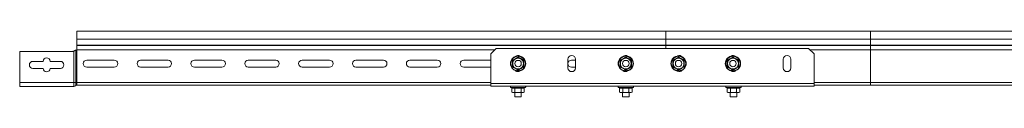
# Model space of a CAD drawing. Header units: millimetres. Extents: x -6 to 3617, y -5324 to -345.
# Tile 32 of 43: x -1 to 913, y -406 to -345. Entities that reach past the tile are written whole.
import ezdxf

# ---------------------------------------------------------------- set-up
doc = ezdxf.new("R2010")
doc.units = ezdxf.units.MM

msp = doc.modelspace()

# ---------------------------------------------------------------- linework, layer by layer
at = {"color": 7, "linetype": 'Continuous', "lineweight": 15}
for p, q in [((599.05, -345.29), (52.05, -345.29)), ((52.05, -345.29), (52.05, -352.75)), ((789.05, -345.29), (599.05, -345.29)), ((789.05, -345.29), (599.05, -345.29)), ((599.05, -352.75), (599.05, -345.29)), ((1308.38, -345.29), (789.05, -345.29)), ((1119.73, -345.29), (789.05, -345.29)), ((52.05, -352.75), (599.05, -352.75)), ((52.05, -352.75), (52.05, -358.06)), ((599.05, -358.06), (599.05, -352.75)), ((789.05, -352.75), (599.05, -352.75)), ((1116.23, -352.75), (789.05, -352.75)), ((789.05, -352.75), (789.05, -358.06)), ((48.24, -363.99), (-0.95, -363.99)), ((-0.95, -363.99), (-0.95, -392.89)), ((49.37, -363.73), (49.9, -363.39)), ((49.37, -392.89), (49.37, -363.73)), ((51.16, -392.89), (51.16, -362.82)), ((51.56, -362.79), (52.05, -362.79)), ((52.05, -358.42), (52.05, -358.06)), ((52.05, -358.06), (599.05, -358.06)), ((52.05, -358.42), (52.05, -362.29)), ((52.05, -358.42), (599.05, -358.42)), ((52.05, -392.89), (52.05, -362.79)), ((441.55, -361.29), (436.55, -366.29)), ((731.55, -361.29), (441.55, -361.29)), ((599.05, -358.42), (599.05, -358.06)), ((789.05, -358.06), (599.05, -358.06)), ((599.05, -361.29), (599.05, -358.42)), ((789.05, -358.42), (599.05, -358.42)), ((736.55, -366.29), (731.55, -361.29)), ((789.05, -358.06), (789.05, -358.42)), ((1116.05, -358.06), (789.05, -358.06)), ((1115.7, -358.42), (789.05, -358.42)), ((789.05, -358.42), (789.05, -362.55)), ((789.05, -362.55), (789.05, -392.89)), ((1114.05, -362.55), (789.05, -362.55)), ((11.3, -373.24), (20.8, -373.24)), ((27.3, -373.24), (36.8, -373.24)), ((61.3, -372.04), (86.8, -372.04)), ((111.3, -372.04), (136.8, -372.04)), ((161.3, -372.04), (186.8, -372.04)), ((211.3, -372.04), (236.8, -372.04)), ((261.3, -372.04), (286.8, -372.04)), ((311.3, -372.04), (336.8, -372.04)), ((361.3, -372.04), (386.8, -372.04)), ((411.3, -372.04), (436.55, -372.04)), ((436.55, -393.79), (436.55, -366.29)), ((508.05, -379.29), (508.05, -371.29)), ((511.3, -372.04), (515.05, -372.04)), ((515.05, -371.29), (515.05, -379.29)), ((708.05, -379.29), (708.05, -371.29)), ((715.05, -371.29), (715.05, -379.29)), ((736.55, -393.79), (736.55, -366.29)), ((20.8, -379.74), (11.3, -379.74)), ((36.8, -379.74), (27.3, -379.74)), ((86.8, -378.54), (61.3, -378.54)), ((136.8, -378.54), (111.3, -378.54)), ((186.8, -378.54), (161.3, -378.54)), ((236.8, -378.54), (211.3, -378.54)), ((286.8, -378.54), (261.3, -378.54)), ((336.8, -378.54), (311.3, -378.54)), ((386.8, -378.54), (361.3, -378.54)), ((436.55, -378.54), (411.3, -378.54)), ((515.05, -378.54), (511.3, -378.54)), ((-0.95, -392.89), (49.37, -392.89)), ((-0.95, -392.89), (-0.95, -396.49)), ((49.37, -396.49), (49.37, -392.89)), ((49.37, -392.89), (51.16, -392.89)), ((51.16, -395.69), (51.16, -392.89)), ((51.16, -392.89), (52.05, -392.89)), ((52.05, -392.89), (52.05, -395.29)), ((789.05, -392.89), (789.05, -395.29)), ((-0.95, -396.49), (49.37, -396.49)), ((52.05, -395.29), (436.55, -395.29)), ((736.55, -393.79), (436.55, -393.79)), ((436.55, -396.29), (436.55, -393.79)), ((736.55, -396.29), (436.55, -396.29)), ((455.08, -397.39), (455.74, -397.63)), ((456.03, -398.01), (456.03, -401.69)), ((456.03, -401.69), (456.8, -402.29)), ((458.92, -398.01), (458.92, -401.69)), ((464.69, -398.01), (464.69, -401.69)), ((466.8, -402.29), (467.58, -401.69)), ((467.58, -398.01), (467.58, -401.69)), ((467.87, -397.63), (468.53, -397.39)), ((555.08, -397.39), (555.74, -397.63)), ((556.03, -398.01), (556.03, -401.69)), ((556.03, -401.69), (556.8, -402.29)), ((558.92, -398.01), (558.92, -401.69)), ((564.69, -398.01), (564.69, -401.69)), ((566.8, -402.29), (567.58, -401.69)), ((567.58, -398.01), (567.58, -401.69)), ((567.87, -397.63), (568.53, -397.39)), ((655.08, -397.39), (655.74, -397.63)), ((656.03, -398.01), (656.03, -401.69)), ((656.03, -401.69), (656.8, -402.29)), ((658.92, -398.01), (658.92, -401.69)), ((664.69, -398.01), (664.69, -401.69)), ((666.8, -402.29), (667.58, -401.69)), ((667.58, -398.01), (667.58, -401.69)), ((667.87, -397.63), (668.53, -397.39)), ((736.55, -396.29), (736.55, -393.79)), ((789.05, -395.29), (736.55, -395.29)), ((1113.77, -395.29), (789.05, -395.29)), ((456.8, -402.29), (457.47, -402.29)), ((461.8, -402.29), (457.47, -402.29)), ((458.8, -402.29), (458.8, -406.09)), ((458.8, -406.09), (464.8, -406.09)), ((461.8, -402.29), (466.13, -402.29)), ((464.8, -406.09), (464.8, -402.29)), ((466.13, -402.29), (466.8, -402.29)), ((556.8, -402.29), (557.47, -402.29)), ((561.8, -402.29), (557.47, -402.29)), ((558.8, -402.29), (558.8, -406.09)), ((558.8, -406.09), (564.8, -406.09)), ((561.8, -402.29), (566.13, -402.29)), ((564.8, -406.09), (564.8, -402.29)), ((566.13, -402.29), (566.8, -402.29)), ((656.8, -402.29), (657.47, -402.29)), ((661.8, -402.29), (657.47, -402.29)), ((658.8, -402.29), (658.8, -406.09)), ((658.8, -406.09), (664.8, -406.09)), ((661.8, -402.29), (666.13, -402.29)), ((664.8, -406.09), (664.8, -402.29)), ((666.13, -402.29), (666.8, -402.29))]:
    msp.add_line(p, q, dxfattribs=at)
at = {"color": 8, "linetype": 'Continuous', "lineweight": 15}
for p, q in [((789.05, -345.29), (789.05, -352.75)), ((51.98, -362.55), (440.29, -362.55)), ((789.05, -362.55), (732.81, -362.55)), ((52.05, -392.89), (436.55, -392.89)), ((789.05, -392.89), (736.55, -392.89)), ((1112.85, -392.89), (789.05, -392.89)), ((461.8, -397.39), (455.08, -397.39)), ((468.53, -397.39), (461.8, -397.39)), ((561.8, -397.39), (555.08, -397.39)), ((568.53, -397.39), (561.8, -397.39)), ((661.8, -397.39), (655.08, -397.39)), ((668.53, -397.39), (661.8, -397.39))]:
    msp.add_line(p, q, dxfattribs=at)
at = {"color": 7, "linetype": 'Continuous', "lineweight": 15}
for centre, radius in [((461.8, -375.29), 7.1), ((461.8, -375.29), 6.73), ((461.8, -375.29), 3), ((561.8, -375.29), 7.1), ((561.8, -375.29), 6.73), ((561.8, -375.29), 3), ((610.8, -375.29), 7.1), ((610.8, -375.29), 6.73), ((610.8, -375.29), 3), ((661.3, -375.29), 7.1), ((661.3, -375.29), 6.73), ((661.3, -375.29), 3)]:
    msp.add_circle(centre, radius, dxfattribs=at)
for centre, radius, start, end in [((48.24, -361.39), 2.6, 270, 295.80388), ((51.55, -362.29), 0.5, 270.14063, 328.66775), ((11.3, -376.49), 3.25, 90, 270), ((24.05, -373.24), 3.25, 0, 180), ((36.8, -376.49), 3.25, 270, 90), ((61.3, -375.29), 3.25, 90, 270), ((86.8, -375.29), 3.25, 270, 90), ((111.3, -375.29), 3.25, 90, 270), ((136.8, -375.29), 3.25, 270, 90), ((161.3, -375.29), 3.25, 90, 270), ((186.8, -375.29), 3.25, 270, 90), ((211.3, -375.29), 3.25, 90, 270), ((236.8, -375.29), 3.25, 270, 90), ((261.3, -375.29), 3.25, 90, 270), ((286.8, -375.29), 3.25, 270, 90), ((311.3, -375.29), 3.25, 90, 270), ((336.8, -375.29), 3.25, 270, 90), ((361.3, -375.29), 3.25, 90, 270), ((386.8, -375.29), 3.25, 270, 90), ((411.3, -375.29), 3.25, 90, 270), ((461.8, -375.29), 5, 120, 180), ((461.55, -371.29), 3.5, 55.54374, 131.60893), ((461.8, -375.29), 5, 60, 120), ((461.8, -375.29), 5, 0, 60), ((511.55, -371.29), 3.5, 0, 180), ((511.3, -375.29), 3.25, 90, 270), ((561.8, -375.29), 5, 120, 180), ((561.55, -371.29), 3.5, 55.54372, 131.60895), ((561.8, -375.29), 5, 60, 120), ((561.8, -375.29), 5, 0, 60), ((610.8, -375.29), 5, 120, 180), ((610.8, -375.29), 5, 60, 120), ((611.55, -371.29), 3.5, 38.67983, 120.08086), ((610.8, -375.29), 5, 0, 60), ((661.3, -375.29), 5, 120, 180), ((661.3, -375.29), 5, 60, 120), ((661.55, -371.29), 3.5, 48.391, 124.45633), ((661.3, -375.29), 5, 0, 60), ((711.55, -371.29), 3.5, 0, 180), ((24.05, -379.74), 3.25, 180, 360), ((461.8, -375.29), 5, 180, 240), ((461.55, -379.29), 3.5, 228.39107, 304.45626), ((461.8, -375.29), 5, 240, 300), ((461.8, -375.29), 5, 300, 0), ((511.55, -379.29), 3.5, 180, 0), ((561.8, -375.29), 5, 180, 240), ((561.55, -379.29), 3.5, 228.39105, 304.45628), ((561.8, -375.29), 5, 240, 300), ((561.8, -375.29), 5, 300, 0), ((610.8, -375.29), 5, 180, 240), ((610.8, -375.29), 5, 240, 300), ((611.55, -379.29), 3.5, 239.91909, 321.32022), ((610.8, -375.29), 5, 300, 0), ((661.3, -375.29), 5, 180, 240), ((661.3, -375.29), 5, 240, 300), ((661.55, -379.29), 3.5, 235.54366, 311.60901), ((661.3, -375.29), 5, 300, 0), ((711.55, -379.29), 3.5, 180, 0), ((49.37, -394.09), 2.4, 270, 318.18969), ((52.05, -396.49), 1.2, 90, 138.18969), ((455.27, -396.86), 0.567, 90, 250), ((468.34, -396.86), 0.567, 290, 90), ((555.27, -396.86), 0.567, 90, 250), ((568.34, -396.86), 0.567, 290, 90), ((655.27, -396.86), 0.567, 90, 250), ((668.34, -396.86), 0.567, 290, 90)]:
    msp.add_arc(centre, radius, start, end, dxfattribs=at)
for points, knots in [([(49.9, -363.39), (50.08, -363.27), (50.43, -363.01), (50.88, -362.87), (51.1, -362.84), (51.16, -362.82)], [0, 0, 0, 0, 0.415393, 0.827766, 1, 1, 1, 1]), ([(51.16, -362.82), (51.25, -362.81), (51.38, -362.79), (51.53, -362.79), (51.56, -362.79)], [0, 0, 0, 0, 0.782747, 1, 1, 1, 1]), ([(51.98, -362.55), (52, -362.5), (52.05, -362.42), (52.05, -362.33), (52.05, -362.29)], [0, 0, 0, 0, 0.614409, 1, 1, 1, 1]), ([(456.55, -372.26), (456.76, -372.14), (457.79, -371.56), (459.56, -370.54), (461.1, -369.64), (461.8, -369.23)], [0, 0, 0, 0, 0.118081, 0.59225, 1, 1, 1, 1]), ([(456.55, -378.33), (456.55, -378.09), (456.56, -377.38), (456.57, -376.18), (456.57, -374.8), (456.56, -373.49), (456.55, -372.67), (456.55, -372.26)], [0, 0, 0, 0, 0.117986, 0.354132, 0.592326, 0.795595, 1, 1, 1, 1]), ([(456.55, -372.26), (456.55, -372.26), (456.59, -372.28), (456.66, -372.32), (456.74, -372.37), (456.79, -372.4), (456.8, -372.4), (456.8, -372.41)], [0, 0, 0, 0, 0.008097, 0.267523, 0.528582, 0.763862, 1, 1, 1, 1]), ([(456.8, -372.41), (457.54, -371.98), (458.36, -371.51), (459.21, -371.01), (459.3, -370.96)], [0, 0, 0, 0, 0.896056, 1, 1, 1, 1]), ([(456.8, -375.29), (456.8, -375.15), (456.8, -374.19), (456.8, -373.22), (456.8, -372.44), (456.8, -372.41)], [0, 0, 0, 0, 0.148488, 0.96557, 1, 1, 1, 1]), ([(459.3, -370.96), (459.99, -370.57), (460.84, -370.07), (461.64, -369.61), (461.8, -369.52)], [0, 0, 0, 0, 0.8014586, 1, 1, 1, 1]), ([(461.8, -369.23), (461.8, -369.23), (461.8, -369.27), (461.8, -369.35), (461.8, -369.44), (461.8, -369.51), (461.8, -369.51), (461.8, -369.52)], [0, 0, 0, 0, 0.007931, 0.267532, 0.528551, 0.763843, 1, 1, 1, 1]), ([(461.8, -369.23), (462.01, -369.35), (463.03, -369.95), (464.8, -370.98), (466.34, -371.85), (467.06, -372.26)], [0, 0, 0, 0, 0.118087, 0.592256, 1, 1, 1, 1]), ([(461.8, -369.52), (462.54, -369.94), (463.36, -370.42), (464.21, -370.91), (464.3, -370.96)], [0, 0, 0, 0, 0.8960467, 1, 1, 1, 1]), ([(464.3, -370.96), (464.99, -371.36), (465.84, -371.85), (466.64, -372.31), (466.8, -372.41)], [0, 0, 0, 0, 0.801457, 1, 1, 1, 1]), ([(466.8, -372.41), (466.81, -372.4), (466.81, -372.4), (466.87, -372.37), (466.95, -372.32), (467.02, -372.28), (467.05, -372.26), (467.06, -372.26)], [0, 0, 0, 0, 0.236176, 0.471492, 0.732446, 0.992094, 1, 1, 1, 1]), ([(466.8, -375.29), (466.8, -375.15), (466.8, -374.19), (466.8, -373.22), (466.8, -372.44), (466.8, -372.41)], [0, 0, 0, 0, 0.148488, 0.96557, 1, 1, 1, 1]), ([(467.06, -372.26), (467.05, -372.5), (467.04, -373.68), (467.03, -375.73), (467.05, -377.5), (467.06, -378.33)], [0, 0, 0, 0, 0.118082, 0.592258, 1, 1, 1, 1]), ([(556.55, -372.26), (556.76, -372.14), (557.79, -371.56), (559.56, -370.54), (561.1, -369.64), (561.8, -369.23)], [0, 0, 0, 0, 0.118081, 0.59225, 1, 1, 1, 1]), ([(556.55, -378.33), (556.55, -378.09), (556.56, -377.38), (556.57, -376.18), (556.57, -374.8), (556.56, -373.49), (556.55, -372.67), (556.55, -372.26)], [0, 0, 0, 0, 0.117986, 0.354132, 0.592326, 0.795595, 1, 1, 1, 1]), ([(556.55, -372.26), (556.55, -372.26), (556.59, -372.28), (556.66, -372.32), (556.74, -372.37), (556.79, -372.4), (556.8, -372.4), (556.8, -372.41)], [0, 0, 0, 0, 0.007906, 0.267531, 0.52861, 0.763808, 1, 1, 1, 1]), ([(556.8, -372.41), (557.54, -371.98), (558.36, -371.51), (559.21, -371.01), (559.3, -370.96)], [0, 0, 0, 0, 0.896056, 1, 1, 1, 1]), ([(556.8, -375.29), (556.8, -375.15), (556.8, -374.19), (556.8, -373.22), (556.8, -372.44), (556.8, -372.41)], [0, 0, 0, 0, 0.148488, 0.96557, 1, 1, 1, 1]), ([(559.3, -370.96), (559.99, -370.57), (560.84, -370.07), (561.64, -369.61), (561.8, -369.52)], [0, 0, 0, 0, 0.8014586, 1, 1, 1, 1]), ([(561.8, -369.23), (561.8, -369.23), (561.8, -369.27), (561.8, -369.35), (561.8, -369.44), (561.8, -369.51), (561.8, -369.51), (561.8, -369.52)], [0, 0, 0, 0, 0.007931, 0.267532, 0.528551, 0.763843, 1, 1, 1, 1]), ([(561.8, -369.23), (562.01, -369.35), (563.03, -369.95), (564.8, -370.98), (566.34, -371.85), (567.06, -372.26)], [0, 0, 0, 0, 0.118087, 0.592256, 1, 1, 1, 1]), ([(561.8, -369.52), (562.54, -369.94), (563.36, -370.42), (564.21, -370.91), (564.3, -370.96)], [0, 0, 0, 0, 0.8960467, 1, 1, 1, 1]), ([(564.3, -370.96), (564.99, -371.36), (565.84, -371.85), (566.64, -372.31), (566.8, -372.41)], [0, 0, 0, 0, 0.801457, 1, 1, 1, 1]), ([(566.8, -372.41), (566.81, -372.4), (566.81, -372.4), (566.87, -372.37), (566.95, -372.32), (567.02, -372.28), (567.06, -372.26), (567.06, -372.26)], [0, 0, 0, 0, 0.236164, 0.471371, 0.732459, 0.992094, 1, 1, 1, 1]), ([(566.8, -375.29), (566.8, -375.15), (566.8, -374.19), (566.8, -373.22), (566.8, -372.44), (566.8, -372.41)], [0, 0, 0, 0, 0.148488, 0.96557, 1, 1, 1, 1]), ([(567.06, -372.26), (567.05, -372.5), (567.04, -373.68), (567.03, -375.73), (567.05, -377.5), (567.06, -378.33)], [0, 0, 0, 0, 0.118082, 0.592258, 1, 1, 1, 1]), ([(605.55, -372.26), (605.76, -372.14), (606.79, -371.56), (608.56, -370.54), (610.1, -369.64), (610.8, -369.23)], [0, 0, 0, 0, 0.118083, 0.592259, 1, 1, 1, 1]), ([(605.55, -378.33), (605.55, -378.09), (605.56, -377.38), (605.57, -376.18), (605.57, -374.8), (605.56, -373.49), (605.55, -372.67), (605.55, -372.26)], [0, 0, 0, 0, 0.1179863, 0.3541324, 0.5923256, 0.7955952, 1, 1, 1, 1]), ([(605.55, -372.26), (605.55, -372.26), (605.59, -372.28), (605.66, -372.32), (605.74, -372.37), (605.79, -372.4), (605.8, -372.4), (605.8, -372.41)], [0, 0, 0, 0, 0.007906, 0.267541, 0.528629, 0.763836, 1, 1, 1, 1]), ([(605.8, -372.41), (606.54, -371.98), (607.36, -371.51), (608.21, -371.01), (608.3, -370.96)], [0, 0, 0, 0, 0.8960245, 1, 1, 1, 1]), ([(605.8, -375.29), (605.8, -375.15), (605.8, -374.19), (605.8, -373.22), (605.8, -372.44), (605.8, -372.41)], [0, 0, 0, 0, 0.148488, 0.96557, 1, 1, 1, 1]), ([(608.3, -370.96), (608.99, -370.57), (609.84, -370.07), (610.64, -369.61), (610.8, -369.52)], [0, 0, 0, 0, 0.801485, 1, 1, 1, 1]), ([(610.8, -369.23), (610.8, -369.23), (610.8, -369.27), (610.8, -369.35), (610.8, -369.44), (610.8, -369.51), (610.8, -369.51), (610.8, -369.52)], [0, 0, 0, 0, 0.007931, 0.267532, 0.528551, 0.763843, 1, 1, 1, 1]), ([(610.8, -369.23), (611.01, -369.35), (612.03, -369.95), (613.8, -370.98), (615.34, -371.85), (616.06, -372.26)], [0, 0, 0, 0, 0.118085, 0.592263, 1, 1, 1, 1]), ([(610.8, -369.52), (611.54, -369.94), (612.36, -370.42), (613.21, -370.91), (613.3, -370.96)], [0, 0, 0, 0, 0.8960154, 1, 1, 1, 1]), ([(613.3, -370.96), (613.99, -371.36), (614.84, -371.85), (615.64, -372.31), (615.8, -372.41)], [0, 0, 0, 0, 0.801483, 1, 1, 1, 1]), ([(615.8, -372.41), (615.81, -372.4), (615.81, -372.4), (615.87, -372.37), (615.95, -372.32), (616.02, -372.28), (616.06, -372.26), (616.06, -372.26)], [0, 0, 0, 0, 0.236192, 0.47139, 0.732469, 0.992094, 1, 1, 1, 1]), ([(615.8, -375.29), (615.8, -375.15), (615.8, -374.19), (615.8, -373.22), (615.8, -372.44), (615.8, -372.41)], [0, 0, 0, 0, 0.148488, 0.96557, 1, 1, 1, 1]), ([(616.06, -372.26), (616.05, -372.5), (616.04, -373.68), (616.03, -375.73), (616.05, -377.5), (616.06, -378.33)], [0, 0, 0, 0, 0.118082, 0.592258, 1, 1, 1, 1]), ([(656.05, -372.26), (656.26, -372.14), (657.29, -371.56), (659.06, -370.54), (660.6, -369.64), (661.3, -369.23)], [0, 0, 0, 0, 0.118083, 0.592259, 1, 1, 1, 1]), ([(656.05, -378.33), (656.05, -378.09), (656.06, -377.38), (656.07, -376.18), (656.07, -374.8), (656.06, -373.49), (656.05, -372.67), (656.05, -372.26)], [0, 0, 0, 0, 0.117986, 0.354132, 0.592326, 0.795595, 1, 1, 1, 1]), ([(656.05, -372.26), (656.05, -372.26), (656.09, -372.28), (656.16, -372.32), (656.24, -372.37), (656.29, -372.4), (656.3, -372.4), (656.3, -372.41)], [0, 0, 0, 0, 0.007906, 0.267554, 0.528508, 0.763824, 1, 1, 1, 1]), ([(656.3, -372.41), (657.04, -371.98), (657.86, -371.51), (658.71, -371.01), (658.8, -370.96)], [0, 0, 0, 0, 0.8960245, 1, 1, 1, 1]), ([(656.3, -375.29), (656.3, -375.15), (656.3, -374.19), (656.3, -373.22), (656.3, -372.44), (656.3, -372.41)], [0, 0, 0, 0, 0.148488, 0.96557, 1, 1, 1, 1]), ([(658.8, -370.96), (659.49, -370.57), (660.34, -370.07), (661.14, -369.61), (661.3, -369.52)], [0, 0, 0, 0, 0.801485, 1, 1, 1, 1]), ([(661.3, -369.23), (661.3, -369.23), (661.3, -369.27), (661.3, -369.35), (661.3, -369.44), (661.3, -369.51), (661.3, -369.51), (661.3, -369.52)], [0, 0, 0, 0, 0.007931, 0.267532, 0.528551, 0.763843, 1, 1, 1, 1]), ([(661.3, -369.23), (661.51, -369.35), (662.53, -369.95), (664.3, -370.98), (665.84, -371.85), (666.56, -372.26)], [0, 0, 0, 0, 0.118085, 0.592263, 1, 1, 1, 1]), ([(661.3, -369.52), (662.04, -369.94), (662.86, -370.42), (663.71, -370.91), (663.8, -370.96)], [0, 0, 0, 0, 0.8960154, 1, 1, 1, 1]), ([(663.8, -370.96), (664.49, -371.36), (665.34, -371.85), (666.14, -372.31), (666.3, -372.41)], [0, 0, 0, 0, 0.801483, 1, 1, 1, 1]), ([(666.3, -372.41), (666.31, -372.4), (666.31, -372.4), (666.37, -372.37), (666.45, -372.32), (666.52, -372.28), (666.56, -372.26), (666.56, -372.26)], [0, 0, 0, 0, 0.236138, 0.471418, 0.732477, 0.991903, 1, 1, 1, 1]), ([(666.3, -375.29), (666.3, -375.15), (666.3, -374.19), (666.3, -373.22), (666.3, -372.44), (666.3, -372.41)], [0, 0, 0, 0, 0.148488, 0.96557, 1, 1, 1, 1]), ([(666.56, -372.26), (666.55, -372.5), (666.54, -373.68), (666.53, -375.73), (666.55, -377.5), (666.56, -378.33)], [0, 0, 0, 0, 0.118082, 0.592258, 1, 1, 1, 1]), ([(456.55, -378.33), (456.55, -378.32), (456.59, -378.3), (456.66, -378.26), (456.74, -378.22), (456.79, -378.19), (456.8, -378.18), (456.8, -378.18)], [0, 0, 0, 0, 0.008043, 0.267521, 0.528581, 0.763861, 1, 1, 1, 1]), ([(461.8, -381.36), (461.6, -381.24), (460.58, -380.64), (458.81, -379.6), (457.26, -378.73), (456.55, -378.33)], [0, 0, 0, 0, 0.118085, 0.592263, 1, 1, 1, 1]), ([(456.8, -378.18), (456.8, -377.94), (456.8, -377.01), (456.8, -376.02), (456.8, -375.29)], [0, 0, 0, 0, 0.263256, 1, 1, 1, 1]), ([(459.3, -379.62), (458.62, -379.23), (457.76, -378.73), (456.96, -378.27), (456.8, -378.18)], [0, 0, 0, 0, 0.801485, 1, 1, 1, 1]), ([(461.8, -381.07), (461.07, -380.64), (460.25, -380.17), (459.39, -379.67), (459.3, -379.62)], [0, 0, 0, 0, 0.8960245, 1, 1, 1, 1]), ([(467.06, -378.33), (466.85, -378.44), (465.82, -379.03), (464.04, -380.04), (462.51, -380.94), (461.8, -381.36)], [0, 0, 0, 0, 0.1180828, 0.5922644, 1, 1, 1, 1]), ([(464.3, -379.62), (463.62, -380.02), (462.76, -380.51), (461.96, -380.97), (461.8, -381.07)], [0, 0, 0, 0, 0.801483, 1, 1, 1, 1]), ([(461.8, -381.07), (461.8, -381.07), (461.8, -381.08), (461.8, -381.14), (461.8, -381.24), (461.8, -381.32), (461.8, -381.36), (461.8, -381.36)], [0, 0, 0, 0, 0.236187, 0.47143, 0.732458, 0.992069, 1, 1, 1, 1]), ([(466.8, -378.18), (466.07, -378.6), (465.25, -379.08), (464.39, -379.57), (464.3, -379.62)], [0, 0, 0, 0, 0.8960154, 1, 1, 1, 1]), ([(466.8, -378.18), (466.8, -377.94), (466.8, -377.01), (466.8, -376.02), (466.8, -375.29)], [0, 0, 0, 0, 0.263256, 1, 1, 1, 1]), ([(466.8, -378.18), (466.81, -378.18), (466.81, -378.19), (466.87, -378.22), (466.95, -378.26), (467.02, -378.3), (467.05, -378.32), (467.06, -378.33)], [0, 0, 0, 0, 0.236177, 0.471494, 0.732449, 0.99215, 1, 1, 1, 1]), ([(556.55, -378.33), (556.55, -378.32), (556.59, -378.3), (556.66, -378.26), (556.74, -378.22), (556.79, -378.19), (556.8, -378.18), (556.8, -378.18)], [0, 0, 0, 0, 0.00785, 0.267529, 0.528608, 0.763807, 1, 1, 1, 1]), ([(561.8, -381.36), (561.6, -381.24), (560.58, -380.64), (558.81, -379.6), (557.26, -378.73), (556.55, -378.33)], [0, 0, 0, 0, 0.118085, 0.592263, 1, 1, 1, 1]), ([(556.8, -378.18), (556.8, -377.94), (556.8, -377.01), (556.8, -376.02), (556.8, -375.29)], [0, 0, 0, 0, 0.263256, 1, 1, 1, 1]), ([(559.3, -379.62), (558.62, -379.23), (557.76, -378.73), (556.96, -378.27), (556.8, -378.18)], [0, 0, 0, 0, 0.801485, 1, 1, 1, 1]), ([(561.8, -381.07), (561.07, -380.64), (560.25, -380.17), (559.39, -379.67), (559.3, -379.62)], [0, 0, 0, 0, 0.8960245, 1, 1, 1, 1]), ([(567.06, -378.33), (566.85, -378.44), (565.82, -379.03), (564.04, -380.04), (562.51, -380.94), (561.8, -381.36)], [0, 0, 0, 0, 0.1180828, 0.5922644, 1, 1, 1, 1]), ([(564.3, -379.62), (563.62, -380.02), (562.76, -380.51), (561.96, -380.97), (561.8, -381.07)], [0, 0, 0, 0, 0.801483, 1, 1, 1, 1]), ([(561.8, -381.07), (561.8, -381.07), (561.8, -381.08), (561.8, -381.14), (561.8, -381.24), (561.8, -381.32), (561.8, -381.36), (561.8, -381.36)], [0, 0, 0, 0, 0.236187, 0.47143, 0.732458, 0.992069, 1, 1, 1, 1]), ([(566.8, -378.18), (566.07, -378.6), (565.25, -379.08), (564.39, -379.57), (564.3, -379.62)], [0, 0, 0, 0, 0.8960154, 1, 1, 1, 1]), ([(566.8, -378.18), (566.8, -377.94), (566.8, -377.01), (566.8, -376.02), (566.8, -375.29)], [0, 0, 0, 0, 0.263256, 1, 1, 1, 1]), ([(566.8, -378.18), (566.81, -378.18), (566.81, -378.19), (566.87, -378.22), (566.95, -378.26), (567.02, -378.3), (567.06, -378.32), (567.06, -378.33)], [0, 0, 0, 0, 0.236165, 0.471372, 0.732462, 0.99215, 1, 1, 1, 1]), ([(605.55, -378.33), (605.55, -378.32), (605.59, -378.3), (605.66, -378.26), (605.74, -378.22), (605.79, -378.19), (605.8, -378.18), (605.8, -378.18)], [0, 0, 0, 0, 0.00785, 0.267538, 0.528628, 0.763835, 1, 1, 1, 1]), ([(610.8, -381.36), (610.6, -381.24), (609.58, -380.64), (607.81, -379.6), (606.26, -378.73), (605.55, -378.33)], [0, 0, 0, 0, 0.118087, 0.592256, 1, 1, 1, 1]), ([(605.8, -378.18), (605.8, -377.94), (605.8, -377.01), (605.8, -376.02), (605.8, -375.29)], [0, 0, 0, 0, 0.263256, 1, 1, 1, 1]), ([(608.3, -379.62), (607.62, -379.23), (606.76, -378.73), (605.96, -378.27), (605.8, -378.18)], [0, 0, 0, 0, 0.8014586, 1, 1, 1, 1]), ([(610.8, -381.07), (610.07, -380.64), (609.25, -380.17), (608.39, -379.67), (608.3, -379.62)], [0, 0, 0, 0, 0.896056, 1, 1, 1, 1]), ([(616.06, -378.33), (615.85, -378.44), (614.82, -379.03), (613.04, -380.04), (611.51, -380.94), (610.8, -381.36)], [0, 0, 0, 0, 0.118081, 0.592254, 1, 1, 1, 1]), ([(613.3, -379.62), (612.62, -380.02), (611.76, -380.51), (610.96, -380.97), (610.8, -381.07)], [0, 0, 0, 0, 0.801457, 1, 1, 1, 1]), ([(610.8, -381.07), (610.8, -381.07), (610.8, -381.08), (610.8, -381.14), (610.8, -381.24), (610.8, -381.32), (610.8, -381.36), (610.8, -381.36)], [0, 0, 0, 0, 0.236187, 0.47143, 0.732458, 0.992069, 1, 1, 1, 1]), ([(615.8, -378.18), (615.07, -378.6), (614.24, -379.08), (613.39, -379.57), (613.3, -379.62)], [0, 0, 0, 0, 0.8960467, 1, 1, 1, 1]), ([(615.8, -378.18), (615.8, -377.94), (615.8, -377.01), (615.8, -376.02), (615.8, -375.29)], [0, 0, 0, 0, 0.263256, 1, 1, 1, 1]), ([(615.8, -378.18), (615.81, -378.18), (615.81, -378.19), (615.87, -378.22), (615.95, -378.26), (616.02, -378.3), (616.06, -378.32), (616.06, -378.33)], [0, 0, 0, 0, 0.236193, 0.471392, 0.732471, 0.99215, 1, 1, 1, 1]), ([(656.05, -378.33), (656.05, -378.32), (656.09, -378.3), (656.16, -378.26), (656.24, -378.22), (656.29, -378.19), (656.3, -378.18), (656.3, -378.18)], [0, 0, 0, 0, 0.00785, 0.267551, 0.528506, 0.763823, 1, 1, 1, 1]), ([(661.3, -381.36), (661.1, -381.24), (660.08, -380.64), (658.31, -379.6), (656.76, -378.73), (656.05, -378.33)], [0, 0, 0, 0, 0.118087, 0.592256, 1, 1, 1, 1]), ([(656.3, -378.18), (656.3, -377.94), (656.3, -377.01), (656.3, -376.02), (656.3, -375.29)], [0, 0, 0, 0, 0.263256, 1, 1, 1, 1]), ([(658.8, -379.62), (658.12, -379.23), (657.26, -378.73), (656.46, -378.27), (656.3, -378.18)], [0, 0, 0, 0, 0.8014586, 1, 1, 1, 1]), ([(661.3, -381.07), (660.57, -380.64), (659.75, -380.17), (658.89, -379.67), (658.8, -379.62)], [0, 0, 0, 0, 0.896056, 1, 1, 1, 1]), ([(666.56, -378.33), (666.35, -378.44), (665.32, -379.03), (663.54, -380.04), (662.01, -380.94), (661.3, -381.36)], [0, 0, 0, 0, 0.118081, 0.592254, 1, 1, 1, 1]), ([(663.8, -379.62), (663.12, -380.02), (662.26, -380.51), (661.46, -380.97), (661.3, -381.07)], [0, 0, 0, 0, 0.801457, 1, 1, 1, 1]), ([(661.3, -381.07), (661.3, -381.07), (661.3, -381.08), (661.3, -381.14), (661.3, -381.24), (661.3, -381.32), (661.3, -381.36), (661.3, -381.36)], [0, 0, 0, 0, 0.236187, 0.47143, 0.732458, 0.992069, 1, 1, 1, 1]), ([(666.3, -378.18), (665.57, -378.6), (664.75, -379.08), (663.89, -379.57), (663.8, -379.62)], [0, 0, 0, 0, 0.8960467, 1, 1, 1, 1]), ([(666.3, -378.18), (666.3, -377.94), (666.3, -377.01), (666.3, -376.02), (666.3, -375.29)], [0, 0, 0, 0, 0.263256, 1, 1, 1, 1]), ([(666.3, -378.18), (666.31, -378.18), (666.31, -378.19), (666.37, -378.22), (666.45, -378.26), (666.52, -378.3), (666.56, -378.32), (666.56, -378.33)], [0, 0, 0, 0, 0.236139, 0.471419, 0.732479, 0.991957, 1, 1, 1, 1]), ([(455.74, -397.63), (455.86, -397.67), (456.46, -397.88), (457.49, -398.03), (458.37, -397.76), (458.77, -397.63)], [0, 0, 0, 0, 0.118084, 0.592254, 1, 1, 1, 1]), ([(455.74, -397.63), (455.74, -397.63), (455.78, -397.65), (455.86, -397.69), (455.95, -397.78), (456.02, -397.89), (456.02, -397.97), (456.03, -398.01)], [0, 0, 0, 0, 0.00782, 0.267476, 0.528583, 0.763721, 1, 1, 1, 1]), ([(458.92, -398.01), (458.44, -398.14), (457.48, -398.41), (456.52, -398.14), (456.03, -398.01)], [0, 0, 0, 0, 0.492147, 1, 1, 1, 1]), ([(456.03, -401.69), (456.45, -401.97), (456.93, -402.28), (457.42, -402.29), (457.47, -402.29)], [0, 0, 0, 0, 0.8960302, 1, 1, 1, 1]), ([(457.47, -402.29), (457.87, -402.21), (458.36, -402.11), (458.82, -401.76), (458.92, -401.69)], [0, 0, 0, 0, 0.801462, 1, 1, 1, 1]), ([(458.77, -397.63), (459.01, -397.67), (460.19, -397.88), (462.24, -398.03), (464.01, -397.76), (464.84, -397.63)], [0, 0, 0, 0, 0.1180806, 0.5922576, 1, 1, 1, 1]), ([(458.92, -398.01), (458.91, -397.97), (458.91, -397.89), (458.88, -397.78), (458.83, -397.69), (458.79, -397.65), (458.77, -397.63), (458.77, -397.63)], [0, 0, 0, 0, 0.23629, 0.471433, 0.73252, 0.991999, 1, 1, 1, 1]), ([(464.69, -398.01), (463.74, -398.14), (461.82, -398.41), (459.89, -398.14), (458.92, -398.01)], [0, 0, 0, 0, 0.492158, 1, 1, 1, 1]), ([(461.8, -402.29), (461.66, -402.29), (460.7, -402.27), (459.73, -402.01), (458.95, -401.7), (458.92, -401.69)], [0, 0, 0, 0, 0.148488, 0.9655886, 1, 1, 1, 1]), ([(464.69, -401.69), (464.45, -401.78), (463.52, -402.13), (462.53, -402.22), (461.8, -402.29)], [0, 0, 0, 0, 0.2632757, 1, 1, 1, 1]), ([(464.69, -398.01), (464.69, -397.97), (464.7, -397.89), (464.73, -397.78), (464.77, -397.69), (464.81, -397.65), (464.84, -397.63), (464.84, -397.63)], [0, 0, 0, 0, 0.23629, 0.471433, 0.73252, 0.991999, 1, 1, 1, 1]), ([(467.58, -398.01), (467.1, -398.14), (466.14, -398.41), (465.18, -398.14), (464.69, -398.01)], [0, 0, 0, 0, 0.492152, 1, 1, 1, 1]), ([(464.69, -401.69), (465.11, -401.97), (465.59, -402.28), (466.08, -402.29), (466.13, -402.29)], [0, 0, 0, 0, 0.8960302, 1, 1, 1, 1]), ([(464.84, -397.63), (464.95, -397.67), (465.54, -397.88), (466.55, -398.03), (467.45, -397.76), (467.87, -397.63)], [0, 0, 0, 0, 0.11808, 0.592259, 1, 1, 1, 1]), ([(466.13, -402.29), (466.53, -402.21), (467.02, -402.11), (467.48, -401.76), (467.58, -401.69)], [0, 0, 0, 0, 0.801477, 1, 1, 1, 1]), ([(467.58, -398.01), (467.58, -397.97), (467.59, -397.89), (467.65, -397.78), (467.75, -397.69), (467.83, -397.65), (467.87, -397.63), (467.87, -397.63)], [0, 0, 0, 0, 0.236308, 0.471433, 0.732525, 0.991958, 1, 1, 1, 1]), ([(555.74, -397.63), (555.86, -397.67), (556.46, -397.88), (557.49, -398.03), (558.37, -397.76), (558.77, -397.63)], [0, 0, 0, 0, 0.118084, 0.592254, 1, 1, 1, 1]), ([(555.74, -397.63), (555.74, -397.63), (555.78, -397.65), (555.86, -397.69), (555.95, -397.78), (556.02, -397.89), (556.02, -397.97), (556.03, -398.01)], [0, 0, 0, 0, 0.00782, 0.267476, 0.528583, 0.763721, 1, 1, 1, 1]), ([(558.92, -398.01), (558.44, -398.14), (557.48, -398.41), (556.52, -398.14), (556.03, -398.01)], [0, 0, 0, 0, 0.492147, 1, 1, 1, 1]), ([(556.03, -401.69), (556.45, -401.97), (556.93, -402.28), (557.42, -402.29), (557.47, -402.29)], [0, 0, 0, 0, 0.8960302, 1, 1, 1, 1]), ([(557.47, -402.29), (557.87, -402.21), (558.36, -402.11), (558.82, -401.76), (558.92, -401.69)], [0, 0, 0, 0, 0.801462, 1, 1, 1, 1]), ([(558.77, -397.63), (559.01, -397.67), (560.19, -397.88), (562.24, -398.03), (564.01, -397.76), (564.84, -397.63)], [0, 0, 0, 0, 0.1180806, 0.5922576, 1, 1, 1, 1]), ([(558.92, -398.01), (558.91, -397.97), (558.91, -397.89), (558.88, -397.78), (558.83, -397.69), (558.79, -397.65), (558.77, -397.63), (558.77, -397.63)], [0, 0, 0, 0, 0.236291, 0.471435, 0.732523, 0.992108, 1, 1, 1, 1]), ([(564.69, -398.01), (563.74, -398.14), (561.82, -398.41), (559.89, -398.14), (558.92, -398.01)], [0, 0, 0, 0, 0.492148, 1, 1, 1, 1]), ([(561.8, -402.29), (561.66, -402.29), (560.7, -402.27), (559.73, -402.01), (558.95, -401.7), (558.92, -401.69)], [0, 0, 0, 0, 0.148488, 0.9655886, 1, 1, 1, 1]), ([(564.69, -401.69), (564.45, -401.78), (563.52, -402.13), (562.53, -402.22), (561.8, -402.29)], [0, 0, 0, 0, 0.263248, 1, 1, 1, 1]), ([(564.69, -398.01), (564.69, -397.97), (564.7, -397.89), (564.73, -397.78), (564.77, -397.69), (564.81, -397.65), (564.84, -397.63), (564.84, -397.63)], [0, 0, 0, 0, 0.236306, 0.471444, 0.732525, 0.991999, 1, 1, 1, 1]), ([(567.58, -398.01), (567.1, -398.14), (566.14, -398.41), (565.18, -398.14), (564.69, -398.01)], [0, 0, 0, 0, 0.492147, 1, 1, 1, 1]), ([(564.69, -401.69), (565.11, -401.97), (565.59, -402.28), (566.08, -402.29), (566.13, -402.29)], [0, 0, 0, 0, 0.89605, 1, 1, 1, 1]), ([(564.84, -397.63), (564.95, -397.67), (565.54, -397.88), (566.55, -398.03), (567.45, -397.76), (567.87, -397.63)], [0, 0, 0, 0, 0.1180815, 0.592255, 1, 1, 1, 1]), ([(566.13, -402.29), (566.53, -402.21), (567.02, -402.11), (567.48, -401.76), (567.58, -401.69)], [0, 0, 0, 0, 0.8014814, 1, 1, 1, 1]), ([(567.58, -398.01), (567.58, -397.97), (567.59, -397.89), (567.65, -397.78), (567.75, -397.69), (567.83, -397.65), (567.87, -397.63), (567.87, -397.63)], [0, 0, 0, 0, 0.236279, 0.471417, 0.732524, 0.99218, 1, 1, 1, 1]), ([(655.74, -397.63), (655.86, -397.67), (656.46, -397.88), (657.49, -398.03), (658.37, -397.76), (658.77, -397.63)], [0, 0, 0, 0, 0.118075, 0.59226, 1, 1, 1, 1]), ([(655.74, -397.63), (655.74, -397.63), (655.78, -397.65), (655.86, -397.69), (655.95, -397.78), (656.02, -397.89), (656.02, -397.97), (656.03, -398.01)], [0, 0, 0, 0, 0.00782, 0.267476, 0.528583, 0.763721, 1, 1, 1, 1]), ([(658.92, -398.01), (658.44, -398.14), (657.48, -398.41), (656.52, -398.14), (656.03, -398.01)], [0, 0, 0, 0, 0.492158, 1, 1, 1, 1]), ([(656.03, -401.69), (656.45, -401.97), (656.93, -402.28), (657.42, -402.29), (657.47, -402.29)], [0, 0, 0, 0, 0.8960302, 1, 1, 1, 1]), ([(657.47, -402.29), (657.87, -402.21), (658.36, -402.11), (658.82, -401.76), (658.92, -401.69)], [0, 0, 0, 0, 0.801462, 1, 1, 1, 1]), ([(658.77, -397.63), (659.01, -397.67), (660.19, -397.88), (662.24, -398.03), (664.01, -397.76), (664.84, -397.63)], [0, 0, 0, 0, 0.1181, 0.592257, 1, 1, 1, 1]), ([(658.92, -398.01), (658.91, -397.97), (658.91, -397.89), (658.88, -397.78), (658.83, -397.69), (658.79, -397.65), (658.77, -397.63), (658.77, -397.63)], [0, 0, 0, 0, 0.23627, 0.471393, 0.732542, 0.991999, 1, 1, 1, 1]), ([(664.69, -398.01), (663.74, -398.14), (661.82, -398.41), (659.89, -398.14), (658.92, -398.01)], [0, 0, 0, 0, 0.492148, 1, 1, 1, 1]), ([(661.8, -402.29), (661.66, -402.29), (660.7, -402.27), (659.73, -402.01), (658.95, -401.7), (658.92, -401.69)], [0, 0, 0, 0, 0.148454, 0.965587, 1, 1, 1, 1]), ([(664.69, -401.69), (664.45, -401.78), (663.52, -402.13), (662.53, -402.22), (661.8, -402.29)], [0, 0, 0, 0, 0.263237, 1, 1, 1, 1]), ([(664.69, -398.01), (664.69, -397.97), (664.7, -397.89), (664.73, -397.78), (664.77, -397.69), (664.81, -397.65), (664.84, -397.63), (664.84, -397.63)], [0, 0, 0, 0, 0.236291, 0.471435, 0.732523, 0.992108, 1, 1, 1, 1]), ([(667.58, -398.01), (667.1, -398.14), (666.14, -398.41), (665.18, -398.14), (664.69, -398.01)], [0, 0, 0, 0, 0.492147, 1, 1, 1, 1]), ([(664.69, -401.69), (665.11, -401.97), (665.59, -402.28), (666.08, -402.29), (666.13, -402.29)], [0, 0, 0, 0, 0.8960302, 1, 1, 1, 1]), ([(664.84, -397.63), (664.95, -397.67), (665.54, -397.88), (666.55, -398.03), (667.45, -397.76), (667.87, -397.63)], [0, 0, 0, 0, 0.11809, 0.592259, 1, 1, 1, 1]), ([(666.13, -402.29), (666.53, -402.21), (667.02, -402.11), (667.48, -401.76), (667.58, -401.69)], [0, 0, 0, 0, 0.801462, 1, 1, 1, 1]), ([(667.58, -398.01), (667.58, -397.97), (667.59, -397.89), (667.65, -397.78), (667.75, -397.69), (667.83, -397.65), (667.87, -397.63), (667.87, -397.63)], [0, 0, 0, 0, 0.236279, 0.471417, 0.732524, 0.99218, 1, 1, 1, 1])]:
    msp.add_open_spline(points, degree=3, knots=knots, dxfattribs=at)

doc.saveas('drawing.dxf')
